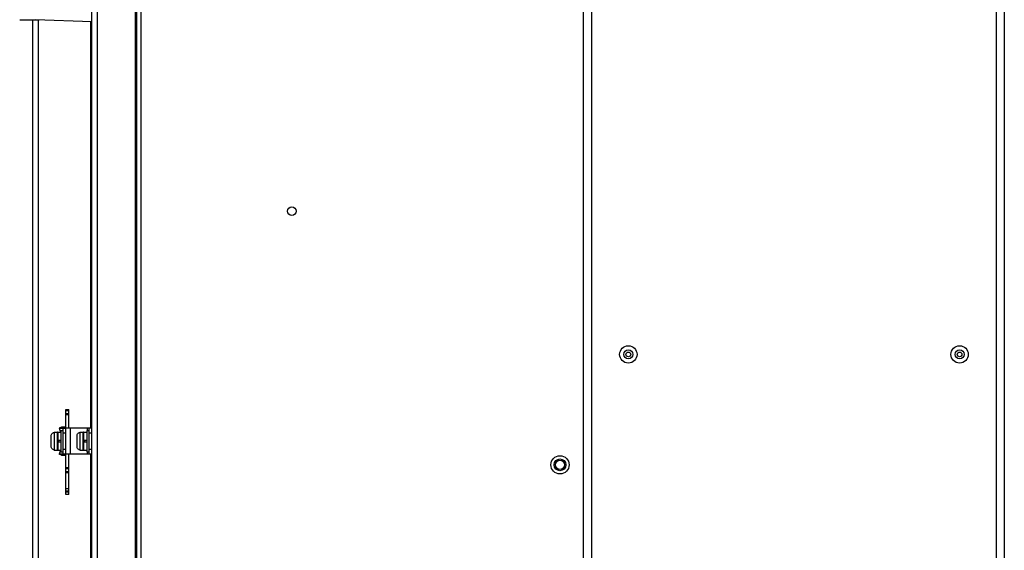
# Model space of a CAD drawing. Extents: x -4139 to -1089, y -1564 to 1941.
# Tile 80 of 160: x -4128 to -3753, y 866 to 1067. Entities that reach past the tile are written whole.
import ezdxf

# ---------------------------------------------------------------- set-up
doc = ezdxf.new("R2010")
doc.units = 0
doc.header["$LTSCALE"] = 23.1
for name, color, linetype in [('03_IOCASE_4_1_AM_0', 7, 'CONTINUOUS'), ('DB155026_1_1_1_2_1_AM_0', 7, 'CONTINUOUS'), ('EARTHING_CLIP1_2_1_AM_0', 7, 'CONTINUOUS'), ('EARTHING_CLIP_2_2_1_1_AM_0', 7, 'CONTINUOUS'), ('LDZHJ_SZCYZT_M4X12_2_1_AM_', 7, 'CONTINUOUS'), ('SE5M-TOP-COVER-P1-A__4_1_1', 7, 'CONTINUOUS'), ('SE5M_BASE_P1_A_3_1_1_AM_0', 7, 'CONTINUOUS'), ('SE5M_RIGHT_P1_A_5_1_1_AM_0', 7, 'CONTINUOUS'), ('SV5M_ZHONGCENG_A_5_1_1_AM_', 7, 'CONTINUOUS'), ('X610_37_IO_BASE-20150120_3', 7, 'CONTINUOUS')]:
    doc.layers.add(name, color=color, linetype=linetype)

msp = doc.modelspace()

# ---------------------------------------------------------------- linework, layer by layer
at = {"layer": '03_IOCASE_4_1_AM_0', "color": 7}
msp.add_line((-4127.94, 1067.33), (-4120.48, 1067.33), dxfattribs=at)
at = {"layer": 'DB155026_1_1_1_2_1_AM_0', "color": 7}
for centre, radius in [((-3896.44, 940.02), 3.3), ((-3896.44, 940.02), 1.74), ((-3896.44, 940.02), 0.9), ((-3770.44, 940.02), 3.3), ((-3770.44, 940.02), 1.74), ((-3770.44, 940.02), 0.9)]:
    msp.add_circle(centre, radius, dxfattribs=at)
at = {"layer": 'EARTHING_CLIP1_2_1_AM_0', "color": 7}
for p, q in [((-4112.02, 912.32), (-4112.98, 912.02)), ((-4112.98, 912.02), (-4111.48, 912.02)), ((-4110.67, 912.32), (-4112.02, 912.32)), ((-4111.44, 912.03), (-4110.67, 912.32)), ((-4111.44, 902.02), (-4111.44, 912.02)), ((-4111.44, 912.02), (-4110.44, 912.02)), ((-4112.02, 901.72), (-4112.98, 902.02)), ((-4111.44, 902.02), (-4112.98, 902.02)), ((-4112.02, 901.72), (-4110.67, 901.72)), ((-4110.44, 902.02), (-4111.44, 902.02)), ((-4110.67, 901.72), (-4111.44, 902))]:
    msp.add_line(p, q, dxfattribs=at)
at = {"layer": 'EARTHING_CLIP1_2_1_AM_0', "color": 2}
for p, q in [((-4111.48, 912.02), (-4111.48, 911.28)), ((-4111.48, 911.28), (-4111.48, 911.02)), ((-4110.44, 910.02), (-4111.44, 910.02)), ((-4111.48, 903.02), (-4111.48, 902.02)), ((-4111.44, 904.02), (-4110.44, 904.02))]:
    msp.add_line(p, q, dxfattribs=at)
at = {"layer": 'EARTHING_CLIP1_2_1_AM_0', "color": 7}
for points in [[(-4111.48, 912.02), (-4111.47, 912.02), (-4111.46, 912.02), (-4111.44, 912.02)], [(-4111.44, 912.02), (-4111.44, 912.02), (-4111.44, 912.02)], [(-4110.44, 912.02), (-4110.45, 912.07), (-4110.47, 912.12), (-4110.5, 912.17), (-4110.55, 912.22), (-4110.6, 912.27), (-4110.67, 912.32)], [(-4110.67, 901.72), (-4110.6, 901.76), (-4110.55, 901.81), (-4110.5, 901.86), (-4110.47, 901.91), (-4110.45, 901.96), (-4110.44, 902.02)]]:
    msp.add_lwpolyline(points, dxfattribs=at)
for centre, start, end in [((-4103.44, 915.02), 197.4576, 207.4618), ((-4103.44, 899.02), 152.5382, 162.5424)]:
    msp.add_arc(centre, 10, start, end, dxfattribs=at)
at = {"layer": 'EARTHING_CLIP_2_2_1_1_AM_0', "color": 7}
for p, q in [((-4110.44, 886.79), (-4110.44, 919.02)), ((-4110.44, 919.02), (-4109.24, 919.02)), ((-4109.24, 912.02), (-4109.24, 919.02)), ((-4109.24, 917.02), (-4110.44, 917.02)), ((-4100.44, 912.02), (-4110.44, 912.02)), ((-4101.64, 912.02), (-4101.64, 902.02)), ((-4100.44, 902.02), (-4110.44, 902.02)), ((-4109.24, 886.79), (-4109.24, 902.02)), ((-4110.44, 897.02), (-4109.24, 897.02)), ((-4109.24, 895.02), (-4110.44, 895.02)), ((-4110.44, 889.02), (-4109.24, 889.02)), ((-4109.24, 886.79), (-4110.44, 886.79))]:
    msp.add_line(p, q, dxfattribs=at)
at = {"layer": 'EARTHING_CLIP_2_2_1_1_AM_0', "color": 2}
for p, q in [((-4109.24, 918.52), (-4110.44, 918.52)), ((-4110.44, 917.52), (-4109.24, 917.52)), ((-4108.74, 912.02), (-4108.74, 902.02)), ((-4102.14, 911.02), (-4102.14, 912.02)), ((-4100.44, 910.02), (-4101.64, 910.02)), ((-4102.14, 902.02), (-4102.14, 903.02)), ((-4101.64, 904.02), (-4100.44, 904.02)), ((-4109.24, 896.52), (-4110.44, 896.52)), ((-4110.44, 895.52), (-4109.24, 895.52)), ((-4109.24, 888.02), (-4110.44, 888.02)), ((-4110.44, 887.79), (-4109.24, 887.79))]:
    msp.add_line(p, q, dxfattribs=at)
at = {"layer": 'LDZHJ_SZCYZT_M4X12_2_1_AM_', "color": 7}
for p, q in [((-4114.84, 910.39), (-4113.56, 910.5)), ((-4114.84, 910.39), (-4114.84, 910.33)), ((-4113.34, 903.63), (-4113.34, 910.41)), ((-4113.34, 910.41), (-4112.24, 910.41)), ((-4112.24, 911.02), (-4112.24, 903.02)), ((-4112.24, 911.02), (-4111.44, 911.02)), ((-4105.04, 910.39), (-4103.76, 910.5)), ((-4105.04, 910.39), (-4105.04, 910.33)), ((-4103.54, 903.63), (-4103.54, 910.41)), ((-4103.54, 910.41), (-4102.44, 910.41)), ((-4102.44, 911.02), (-4102.44, 903.02)), ((-4102.44, 911.02), (-4101.64, 911.02)), ((-4115.94, 904.93), (-4115.94, 909.11)), ((-4115.94, 907.62), (-4115.94, 907.62)), ((-4112.24, 907.32), (-4113.34, 907.32)), ((-4113.34, 906.72), (-4112.24, 906.72)), ((-4106.14, 904.93), (-4106.14, 909.11)), ((-4106.14, 907.62), (-4106.14, 907.62)), ((-4102.44, 907.32), (-4103.54, 907.32)), ((-4103.54, 906.72), (-4102.44, 906.72)), ((-4114.84, 903.7), (-4114.84, 903.65)), ((-4114.84, 903.65), (-4113.56, 903.54)), ((-4113.34, 903.63), (-4112.24, 903.63)), ((-4112.24, 903.02), (-4111.44, 903.02)), ((-4105.04, 903.7), (-4105.04, 903.65)), ((-4105.04, 903.65), (-4103.76, 903.54)), ((-4103.54, 903.63), (-4102.44, 903.63)), ((-4102.44, 903.02), (-4101.64, 903.02))]:
    msp.add_line(p, q, dxfattribs=at)
at = {"layer": 'LDZHJ_SZCYZT_M4X12_2_1_AM_', "color": 2}
for p, q in [((-4113.56, 903.54), (-4113.56, 910.5)), ((-4103.76, 903.54), (-4103.76, 910.5)), ((-4113.14, 907.32), (-4113.14, 906.72)), ((-4103.34, 907.32), (-4103.34, 906.72)), ((-4114.84, 904.86), (-4114.84, 904.11)), ((-4105.04, 904.86), (-4105.04, 904.11))]:
    msp.add_line(p, q, dxfattribs=at)
at = {"layer": 'LDZHJ_SZCYZT_M4X12_2_1_AM_', "color": 7}
for points in [[(-4115.94, 909.11), (-4115.92, 909.34), (-4115.86, 909.56), (-4115.76, 909.76), (-4115.62, 909.94), (-4115.45, 910.1), (-4115.26, 910.21), (-4115.06, 910.29), (-4114.84, 910.33)], [(-4106.14, 909.11), (-4106.12, 909.34), (-4106.06, 909.56), (-4105.96, 909.76), (-4105.82, 909.94), (-4105.65, 910.1), (-4105.46, 910.21), (-4105.26, 910.29), (-4105.04, 910.33)], [(-4114.84, 903.7), (-4115.06, 903.74), (-4115.26, 903.82), (-4115.45, 903.94), (-4115.62, 904.09), (-4115.76, 904.27), (-4115.86, 904.48), (-4115.92, 904.7), (-4115.94, 904.93)], [(-4105.04, 903.7), (-4105.26, 903.74), (-4105.46, 903.82), (-4105.65, 903.94), (-4105.82, 904.09), (-4105.96, 904.27), (-4106.06, 904.48), (-4106.12, 904.7), (-4106.14, 904.93)]]:
    msp.add_lwpolyline(points, dxfattribs=at)
at = {"layer": 'LDZHJ_SZCYZT_M4X12_2_1_AM_', "color": 2}
for points in [[(-4114.84, 910.33), (-4114.84, 910.18), (-4114.84, 909.93), (-4114.84, 904.86)], [(-4105.04, 910.33), (-4105.04, 910.18), (-4105.04, 909.93), (-4105.04, 904.86)], [(-4114.84, 904.11), (-4114.84, 903.86), (-4114.84, 903.7)], [(-4105.04, 904.11), (-4105.04, 903.86), (-4105.04, 903.7)]]:
    msp.add_lwpolyline(points, dxfattribs=at)
at = {"layer": 'LDZHJ_SZCYZT_M4X12_2_1_AM_', "color": 7}
for centre, start, end in [((-4113.54, 910.3), 15.8333, 95), ((-4103.74, 910.3), 15.8333, 95), ((-4113.54, 903.74), 265, 344.1667), ((-4103.74, 903.74), 265, 344.1667)]:
    msp.add_arc(centre, 0.2, start, end, dxfattribs=at)
at = {"layer": 'SE5M-TOP-COVER-P1-A__4_1_1', "color": 2}
for p, q in [((-4098.44, 1243.02), (-4098.44, 412.52)), ((-4120.94, 1067.33), (-4120.94, 412.52)), ((-4100.94, 912.02), (-4100.94, 1066.65)), ((-4100.94, 412.52), (-4100.94, 902.02))]:
    msp.add_line(p, q, dxfattribs=at)
at = {"layer": 'SE5M-TOP-COVER-P1-A__4_1_1', "color": 7}
for p, q in [((-4083.94, 414.52), (-4083.94, 1243.02)), ((-4122.94, 412.52), (-4122.94, 1067.33)), ((-4100.44, 412.52), (-4100.44, 1066.63))]:
    msp.add_line(p, q, dxfattribs=at)
at = {"layer": 'SE5M_BASE_P1_A_3_1_1_AM_0', "color": 2}
for p, q in [((-3756.44, -50.98), (-3756.44, 1286.02)), ((-3910.44, 1241.02), (-3910.44, -5.98))]:
    msp.add_line(p, q, dxfattribs=at)
at = {"layer": 'SE5M_BASE_P1_A_3_1_1_AM_0', "color": 7}
msp.add_line((-3753.44, 1286.02), (-3753.44, -50.98), dxfattribs=at)
at = {"layer": 'SE5M_RIGHT_P1_A_5_1_1_AM_0', "color": 7}
for p, q in [((-3913.44, -5.48), (-3913.44, 1241.52)), ((-4083.44, 423.02), (-4083.44, 1226.52))]:
    msp.add_line(p, q, dxfattribs=at)
at = {"layer": 'SE5M_RIGHT_P1_A_5_1_1_AM_0', "color": 2}
for p, q in [((-4083.54, 433.02), (-4083.54, 1226.52)), ((-4081.84, 1227.27), (-4081.84, 423.02))]:
    msp.add_line(p, q, dxfattribs=at)
at = {"layer": 'SE5M_RIGHT_P1_A_5_1_1_AM_0', "color": 7}
for centre, radius in [((-4024.44, 994.52), 1.65), ((-3922.44, 898.02), 3.45), ((-3922.44, 898.02), 2.25)]:
    msp.add_circle(centre, radius, dxfattribs=at)
at = {"layer": 'SV5M_ZHONGCENG_A_5_1_1_AM_', "color": 7}
msp.add_circle((-3922.44, 898.02), 1.75, dxfattribs=at)
at = {"layer": 'X610_37_IO_BASE-20150120_3', "color": 7}
for p, q in [((-4100.44, 1066.63), (-4100.44, 1243.02)), ((-4121.97, 1067.38), (-4100.44, 1066.63))]:
    msp.add_line(p, q, dxfattribs=at)

doc.saveas('drawing.dxf')
